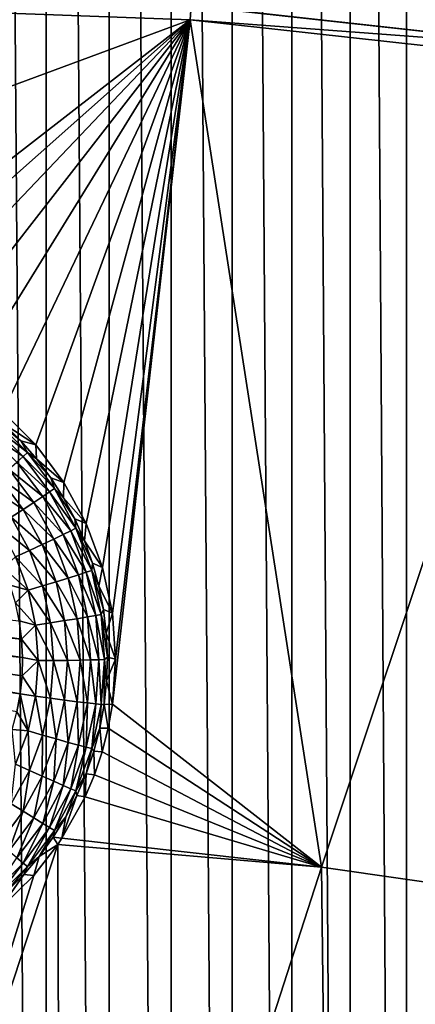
# Model space of a CAD drawing. Header units: metres. Extents: x -24 to 72, y -247 to 22.
# Tile 216 of 256: x 0.82 to 2.21, y -207.09 to -203.63. Entities that reach past the tile are written whole.
import ezdxf

# ---------------------------------------------------------------- set-up
doc = ezdxf.new("R2010")
doc.units = ezdxf.units.M
doc.layers.add('solid_509589_MEDIA_SW0001', color=7, linetype='CONTINUOUS')

msp = doc.modelspace()

# ---------------------------------------------------------------- linework, layer by layer
at = {"layer": 'solid_509589_MEDIA_SW0001'}
for points in [[(2.373114, -187.889389, 309.141022), (2.179888, -188.006851, 309.143585), (2.372946, -218.71814, 309.679138)], [(2.179888, -188.006851, 309.143585), (1.980316, -188.11438, 309.145905), (2.179785, -218.600708, 309.677582)], [(2.179888, -188.006851, 309.143585), (2.179785, -218.600708, 309.677582), (2.372946, -218.71814, 309.679138)], [(1.980316, -188.11438, 309.145905), (1.775186, -188.211441, 309.148041), (1.980191, -218.493179, 309.676178)], [(1.980316, -188.11438, 309.145905), (1.980191, -218.493179, 309.676178), (2.179785, -218.600708, 309.677582)], [(1.775186, -188.211441, 309.148041), (1.564966, -188.297821, 309.149933), (1.774912, -218.396027, 309.674927)], [(1.775186, -188.211441, 309.148041), (1.774912, -218.396027, 309.674927), (1.980191, -218.493179, 309.676178)], [(1.564966, -188.297821, 309.149933), (1.350091, -188.373306, 309.151611), (1.564655, -218.309616, 309.673798)], [(1.564966, -188.297821, 309.149933), (1.564655, -218.309616, 309.673798), (1.774912, -218.396027, 309.674927)], [(1.350091, -188.373306, 309.151611), (1.131405, -188.437576, 309.153076), (1.349869, -218.234161, 309.672852)], [(1.350091, -188.373306, 309.151611), (1.349869, -218.234161, 309.672852), (1.564655, -218.309616, 309.673798)], [(1.131405, -188.437576, 309.153076), (0.909385, -188.490448, 309.154266), (1.131227, -218.169891, 309.672028)], [(1.131405, -188.437576, 309.153076), (1.131227, -218.169891, 309.672028), (1.349869, -218.234161, 309.672852)], [(0.909385, -188.490448, 309.154266), (0.684455, -188.531769, 309.155212), (0.909203, -218.11702, 309.671387)], [(0.909385, -188.490448, 309.154266), (0.909203, -218.11702, 309.671387), (1.131227, -218.169891, 309.672028)], [(0.684455, -188.531769, 309.155212), (0.684233, -218.075684, 309.670898), (0.909203, -218.11702, 309.671387)], [(2.831941, -203.731796, 268.116302), (1.419788, -203.576447, 268.113586), (2.704305, -203.496689, 268.111542)], [(1.416298, -203.626328, 268.11377), (-0.000175, -203.574615, 268.112854), (1.419788, -203.575989, 268.139679)], [(1.416298, -203.626328, 268.11377), (-0.000169, -204.149643, 268.128906), (-0.000175, -203.574615, 268.112854)], [(1.416298, -203.626328, 268.11377), (1.419788, -203.575989, 268.139679), (2.831941, -203.731339, 268.142395)], [(1.419788, -203.575989, 268.139679), (1.419788, -203.576447, 268.113586), (2.831941, -203.731796, 268.116302)], [(2.831941, -203.731339, 268.142395), (1.419788, -203.575989, 268.139679), (2.831941, -203.731796, 268.116302)], [(1.416298, -203.626328, 268.11377), (0, -204.724426, 268.150452), (-0.000169, -204.149643, 268.128906)], [(0.164418, -204.736145, 268.15094), (0, -204.724426, 268.150452), (1.416298, -203.626328, 268.11377)], [(0.32546, -204.771179, 268.152374), (0.164418, -204.736145, 268.15094), (1.416298, -203.626328, 268.11377)], [(0.479879, -204.828827, 268.154785), (0.32546, -204.771179, 268.152374), (1.416298, -203.626328, 268.11377)], [(0.624532, -204.907928, 268.158203), (0.479879, -204.828827, 268.154785), (1.416298, -203.626328, 268.11377)], [(0.756444, -205.006866, 268.162598), (0.624532, -204.907928, 268.158203), (1.416298, -203.626328, 268.11377)], [(0.872899, -205.123627, 268.167999), (0.756444, -205.006866, 268.162598), (1.416298, -203.626328, 268.11377)], [(0.97153, -205.255814, 268.174408), (0.872899, -205.123627, 268.167999), (1.416298, -203.626328, 268.11377)], [(1.050317, -205.400772, 268.181763), (0.97153, -205.255814, 268.174408), (1.416298, -203.626328, 268.11377)], [(1.107629, -205.555542, 268.190033), (1.050317, -205.400772, 268.181763), (1.416298, -203.626328, 268.11377)], [(1.142203, -205.716492, 268.199097), (1.107629, -205.555542, 268.190033), (1.416298, -203.626328, 268.11377)], [(1.153515, -205.878571, 268.20871), (1.142203, -205.716492, 268.199097), (1.416298, -203.626328, 268.11377)], [(1.142409, -206.037262, 268.218597), (1.416298, -203.626328, 268.11377), (1.880037, -206.611633, 268.254089)], [(1.142409, -206.037262, 268.218597), (1.153515, -205.878571, 268.20871), (1.416298, -203.626328, 268.11377)], [(1.416298, -203.626328, 268.11377), (2.831941, -203.731339, 268.142395), (2.824818, -203.781296, 268.116486)], [(1.416298, -203.626328, 268.11377), (2.824818, -203.781296, 268.116486), (1.880037, -206.611633, 268.254089)], [(2.824818, -203.781296, 268.116486), (2.805785, -206.74472, 268.256409), (1.880037, -206.611633, 268.254089)], [(0.759409, -205.050064, 267.862427), (0.756444, -205.006866, 268.162598), (0.872899, -205.123627, 268.167999)], [(0.697981, -205.07695, 267.708923), (0.717051, -205.054123, 267.75589), (0.827437, -205.16449, 267.757813)], [(0.717051, -205.054123, 267.75589), (0.730067, -205.038193, 267.807556), (0.842458, -205.150574, 267.809509)], [(0.827437, -205.16449, 267.757813), (0.717051, -205.054123, 267.75589), (0.842458, -205.150574, 267.809509)], [(0.730067, -205.038193, 267.807556), (0.759409, -205.050064, 267.862427), (0.819245, -205.109085, 267.863464)], [(0.842458, -205.150574, 267.809509), (0.730067, -205.038193, 267.807556), (0.819245, -205.109085, 267.863464)], [(0.819245, -205.109085, 267.863464), (0.759409, -205.050064, 267.862427), (0.872899, -205.123627, 268.167999)], [(0.805429, -205.184387, 267.710785), (0.697981, -205.07695, 267.708923), (0.827437, -205.16449, 267.757813)], [(0.874504, -205.172409, 267.864563), (0.819245, -205.109085, 267.863464), (0.872899, -205.123627, 268.167999)], [(0.842458, -205.150574, 267.809509), (0.819245, -205.109085, 267.863464), (0.874504, -205.172409, 267.864563)], [(0.874504, -205.172409, 267.864563), (0.872899, -205.123627, 268.167999), (0.97153, -205.255814, 268.174408)], [(0.805429, -205.184387, 267.710785), (0.827437, -205.16449, 267.757813), (0.92099, -205.289444, 267.76001)], [(0.827437, -205.16449, 267.757813), (0.842458, -205.150574, 267.809509), (0.937711, -205.277802, 267.811737)], [(0.92099, -205.289444, 267.76001), (0.827437, -205.16449, 267.757813), (0.937711, -205.277802, 267.811737)], [(0.842458, -205.150574, 267.809509), (0.874504, -205.172409, 267.864563), (0.924874, -205.239685, 267.865753)], [(0.937711, -205.277802, 267.811737), (0.842458, -205.150574, 267.809509), (0.924874, -205.239685, 267.865753)], [(0.924874, -205.239685, 267.865753), (0.874504, -205.172409, 267.864563), (0.97153, -205.255814, 268.174408)], [(0.777192, -205.209564, 267.670044), (0.805429, -205.184387, 267.710785), (0.896493, -205.306015, 267.712921)], [(0.896493, -205.306015, 267.712921), (0.805429, -205.184387, 267.710785), (0.92099, -205.289444, 267.76001)], [(0.70609, -205.272186, 267.612701), (0.743695, -205.239182, 267.636963), (0.827774, -205.351471, 267.638916)], [(0.743695, -205.239182, 267.636963), (0.777192, -205.209564, 267.670044), (0.865061, -205.326935, 267.672089)], [(0.827774, -205.351471, 267.638916), (0.743695, -205.239182, 267.636963), (0.865061, -205.326935, 267.672089)], [(0.865061, -205.326935, 267.672089), (0.777192, -205.209564, 267.670044), (0.896493, -205.306015, 267.712921)], [(0.970076, -205.310532, 267.866974), (0.924874, -205.239685, 267.865753), (0.97153, -205.255814, 268.174408)], [(0.937711, -205.277802, 267.811737), (0.924874, -205.239685, 267.865753), (0.970076, -205.310532, 267.866974)], [(0.785914, -205.378799, 267.614563), (0.70609, -205.272186, 267.612701), (0.827774, -205.351471, 267.638916)], [(0.970076, -205.310532, 267.866974), (0.97153, -205.255814, 268.174408), (1.050317, -205.400772, 268.181763)], [(0.865061, -205.326935, 267.672089), (0.896493, -205.306015, 267.712921), (0.969317, -205.439362, 267.71524)], [(0.896493, -205.306015, 267.712921), (0.92099, -205.289444, 267.76001), (0.995805, -205.426437, 267.76239)], [(0.969317, -205.439362, 267.71524), (0.896493, -205.306015, 267.712921), (0.995805, -205.426437, 267.76239)], [(0.92099, -205.289444, 267.76001), (0.937711, -205.277802, 267.811737), (1.013886, -205.417282, 267.814178)], [(0.995805, -205.426437, 267.76239), (0.92099, -205.289444, 267.76001), (1.013886, -205.417282, 267.814178)], [(0.937711, -205.277802, 267.811737), (0.970076, -205.310532, 267.866974), (1.009855, -205.384567, 267.868256)], [(1.013886, -205.417282, 267.814178), (0.937711, -205.277802, 267.811737), (1.009855, -205.384567, 267.868256)], [(1.009855, -205.384567, 267.868256), (0.970076, -205.310532, 267.866974), (1.050317, -205.400772, 268.181763)], [(0.827774, -205.351471, 267.638916), (0.865061, -205.326935, 267.672089), (0.93533, -205.455597, 267.674316)], [(0.93533, -205.455597, 267.674316), (0.865061, -205.326935, 267.672089), (0.969317, -205.439362, 267.71524)], [(0.84975, -205.495697, 267.616608), (0.740919, -205.40799, 267.599854), (0.785914, -205.378799, 267.614563)], [(0.785914, -205.378799, 267.614563), (0.827774, -205.351471, 267.638916), (0.895013, -205.474594, 267.641083)], [(0.84975, -205.495697, 267.616608), (0.785914, -205.378799, 267.614563), (0.895013, -205.474594, 267.641083)], [(0.895013, -205.474594, 267.641083), (0.827774, -205.351471, 267.638916), (0.93533, -205.455597, 267.674316)], [(0.84975, -205.495697, 267.616608), (0.801098, -205.518173, 267.601776), (0.740919, -205.40799, 267.599854)], [(1.04399, -205.461365, 267.869598), (1.009855, -205.384567, 267.868256), (1.050317, -205.400772, 268.181763)], [(1.013886, -205.417282, 267.814178), (1.009855, -205.384567, 267.868256), (1.04399, -205.461365, 267.869598)], [(1.04399, -205.461365, 267.869598), (1.050317, -205.400772, 268.181763), (1.107629, -205.555542, 268.190033)], [(0.93533, -205.455597, 267.674316), (0.969317, -205.439362, 267.71524), (1.02242, -205.581711, 267.717712)], [(0.969317, -205.439362, 267.71524), (0.995805, -205.426437, 267.76239), (1.05036, -205.572678, 267.764954)], [(1.02242, -205.581711, 267.717712), (0.969317, -205.439362, 267.71524), (1.05036, -205.572678, 267.764954)], [(0.995805, -205.426437, 267.76239), (1.013886, -205.417282, 267.814178), (1.069431, -205.566177, 267.816772)], [(1.05036, -205.572678, 267.764954), (0.995805, -205.426437, 267.76239), (1.069431, -205.566177, 267.816772)], [(1.013886, -205.417282, 267.814178), (1.04399, -205.461365, 267.869598), (1.07229, -205.540497, 267.871002)], [(1.069431, -205.566177, 267.816772), (1.013886, -205.417282, 267.814178), (1.07229, -205.540497, 267.871002)], [(0.84975, -205.495697, 267.616608), (0.895013, -205.474594, 267.641083), (0.944043, -205.606033, 267.643372)], [(0.895013, -205.474594, 267.641083), (0.93533, -205.455597, 267.674316), (0.98657, -205.592957, 267.676727)], [(0.944043, -205.606033, 267.643372), (0.895013, -205.474594, 267.641083), (0.98657, -205.592957, 267.676727)], [(0.98657, -205.592957, 267.676727), (0.93533, -205.455597, 267.674316), (1.02242, -205.581711, 267.717712)], [(1.07229, -205.540497, 267.871002), (1.04399, -205.461365, 267.869598), (1.107629, -205.555542, 268.190033)], [(0.801098, -205.518173, 267.601776), (0.84498, -205.635818, 267.603851), (0.758378, -205.557556, 267.597382)], [(0.896299, -205.620483, 267.618805), (0.801098, -205.518173, 267.601776), (0.84975, -205.495697, 267.616608)], [(0.896299, -205.620483, 267.618805), (0.84498, -205.635818, 267.603851), (0.801098, -205.518173, 267.601776)], [(0.896299, -205.620483, 267.618805), (0.84975, -205.495697, 267.616608), (0.944043, -205.606033, 267.643372)], [(1.069431, -205.566177, 267.816772), (1.07229, -205.540497, 267.871002), (1.094596, -205.621521, 267.872406)], [(1.094596, -205.621521, 267.872406), (1.07229, -205.540497, 267.871002), (1.107629, -205.555542, 268.190033)], [(0.822134, -205.807816, 267.601776), (-0.787879, -205.640594, 267.598846), (-0.766352, -205.579453, 267.597778)], [(0.822134, -205.807816, 267.601776), (-0.766352, -205.579453, 267.597778), (0.813621, -205.743515, 267.600647)], [(0.84498, -205.635818, 267.603851), (0.781666, -205.618073, 267.59845), (0.758378, -205.557556, 267.597382)], [(0.98657, -205.592957, 267.676727), (1.02242, -205.581711, 267.717712), (1.05472, -205.730179, 267.720306)], [(1.02242, -205.581711, 267.717712), (1.05036, -205.572678, 267.764954), (1.083544, -205.725204, 267.767609)], [(1.05472, -205.730179, 267.720306), (1.02242, -205.581711, 267.717712), (1.083544, -205.725204, 267.767609)], [(1.05036, -205.572678, 267.764954), (1.069431, -205.566177, 267.816772), (1.103218, -205.721466, 267.819489)], [(1.083544, -205.725204, 267.767609), (1.05036, -205.572678, 267.764954), (1.103218, -205.721466, 267.819489)], [(1.069431, -205.566177, 267.816772), (1.094596, -205.621521, 267.872406), (1.110783, -205.703995, 267.87384)], [(1.103218, -205.721466, 267.819489), (1.069431, -205.566177, 267.816772), (1.110783, -205.703995, 267.87384)], [(1.094596, -205.621521, 267.872406), (1.107629, -205.555542, 268.190033), (1.142203, -205.716492, 268.199097)], [(0.84498, -205.635818, 267.603851), (0.80011, -205.680176, 267.599548), (0.781666, -205.618073, 267.59845)], [(0.924613, -205.75061, 267.621063), (0.84498, -205.635818, 267.603851), (0.896299, -205.620483, 267.618805)], [(0.896299, -205.620483, 267.618805), (0.944043, -205.606033, 267.643372), (0.973866, -205.743103, 267.645752)], [(0.924613, -205.75061, 267.621063), (0.896299, -205.620483, 267.618805), (0.973866, -205.743103, 267.645752)], [(0.944043, -205.606033, 267.643372), (0.98657, -205.592957, 267.676727), (1.017737, -205.736206, 267.67923)], [(0.973866, -205.743103, 267.645752), (0.944043, -205.606033, 267.643372), (1.017737, -205.736206, 267.67923)], [(1.017737, -205.736206, 267.67923), (0.98657, -205.592957, 267.676727), (1.05472, -205.730179, 267.720306)], [(1.110783, -205.703995, 267.87384), (1.094596, -205.621521, 267.872406), (1.142203, -205.716492, 268.199097)], [(0.825558, -205.872543, 267.602905), (-0.804501, -205.702988, 267.599945), (-0.787879, -205.640594, 267.598846)], [(0.825558, -205.872543, 267.602905), (-0.787879, -205.640594, 267.598846), (0.822134, -205.807816, 267.601776)], [(0.84498, -205.635818, 267.603851), (0.871671, -205.758499, 267.605988), (0.80011, -205.680176, 267.599548)], [(0.924613, -205.75061, 267.621063), (0.871671, -205.758499, 267.605988), (0.84498, -205.635818, 267.603851)], [(0.871671, -205.758499, 267.605988), (0.813621, -205.743515, 267.600647), (0.80011, -205.680176, 267.599548)], [(0.817245, -206.001221, 267.605133), (-0.81616, -205.766403, 267.601044), (-0.804501, -205.702988, 267.599945)], [(0.823927, -205.937088, 267.604034), (-0.804501, -205.702988, 267.599945), (0.825558, -205.872543, 267.602905)], [(0.817245, -206.001221, 267.605133), (-0.804501, -205.702988, 267.599945), (0.823927, -205.937088, 267.604034)], [(1.05472, -205.730179, 267.720306), (1.083544, -205.725204, 267.767609), (1.094681, -205.88089, 267.770325)], [(1.083544, -205.725204, 267.767609), (1.103218, -205.721466, 267.819489), (1.114557, -205.87999, 267.822266)], [(1.094681, -205.88089, 267.770325), (1.083544, -205.725204, 267.767609), (1.114557, -205.87999, 267.822266)], [(1.103218, -205.721466, 267.819489), (1.110783, -205.703995, 267.87384), (1.120762, -205.78743, 267.875305)], [(1.103218, -205.721466, 267.819489), (1.120762, -205.78743, 267.875305), (1.124476, -205.871384, 267.87677)], [(1.114557, -205.87999, 267.822266), (1.103218, -205.721466, 267.819489), (1.124476, -205.871384, 267.87677)], [(1.120762, -205.78743, 267.875305), (1.110783, -205.703995, 267.87384), (1.142203, -205.716492, 268.199097)], [(1.120762, -205.78743, 267.875305), (1.142203, -205.716492, 268.199097), (1.153515, -205.878571, 268.20871)], [(0.871671, -205.758499, 267.605988), (0.822134, -205.807816, 267.601776), (0.813621, -205.743515, 267.600647)], [(0.871671, -205.758499, 267.605988), (0.880629, -205.883728, 267.608185), (0.822134, -205.807816, 267.601776)], [(0.934115, -205.883453, 267.623383), (0.871671, -205.758499, 267.605988), (0.924613, -205.75061, 267.621063)], [(0.934115, -205.883453, 267.623383), (0.880629, -205.883728, 267.608185), (0.871671, -205.758499, 267.605988)], [(0.924613, -205.75061, 267.621063), (0.973866, -205.743103, 267.645752), (0.983875, -205.883026, 267.648193)], [(0.934115, -205.883453, 267.623383), (0.924613, -205.75061, 267.621063), (0.983875, -205.883026, 267.648193)], [(0.973866, -205.743103, 267.645752), (1.017737, -205.736206, 267.67923), (1.028197, -205.882431, 267.681793)], [(0.983875, -205.883026, 267.648193), (0.973866, -205.743103, 267.645752), (1.028197, -205.882431, 267.681793)], [(1.017737, -205.736206, 267.67923), (1.05472, -205.730179, 267.720306), (1.06556, -205.881714, 267.722961)], [(1.028197, -205.882431, 267.681793), (1.017737, -205.736206, 267.67923), (1.06556, -205.881714, 267.722961)], [(1.06556, -205.881714, 267.722961), (1.05472, -205.730179, 267.720306), (1.094681, -205.88089, 267.770325)], [(0.805587, -206.064636, 267.606232), (-0.81616, -205.766403, 267.601044), (0.817245, -206.001221, 267.605133)], [(1.124476, -205.871384, 267.87677), (1.120762, -205.78743, 267.875305), (1.153515, -205.878571, 268.20871)], [(0.880629, -205.883728, 267.608185), (0.825558, -205.872543, 267.602905), (0.822134, -205.807816, 267.601776)], [(0.880629, -205.883728, 267.608185), (0.823927, -205.937088, 267.604034), (0.825558, -205.872543, 267.602905)], [(0.880629, -205.883728, 267.608185), (0.871671, -206.008957, 267.610352), (0.823927, -205.937088, 267.604034)], [(0.924613, -206.016296, 267.625702), (0.871671, -206.008957, 267.610352), (0.880629, -205.883728, 267.608185)], [(0.934115, -205.883453, 267.623383), (0.924613, -206.016296, 267.625702), (0.880629, -205.883728, 267.608185)], [(0.934115, -205.883453, 267.623383), (0.973866, -206.022949, 267.650635), (0.924613, -206.016296, 267.625702)], [(0.934115, -205.883453, 267.623383), (0.983875, -205.883026, 267.648193), (0.973866, -206.022949, 267.650635)], [(0.983875, -205.883026, 267.648193), (1.017737, -206.028671, 267.684326), (0.973866, -206.022949, 267.650635)], [(0.983875, -205.883026, 267.648193), (1.028197, -205.882431, 267.681793), (1.017737, -206.028671, 267.684326)], [(1.028197, -205.882431, 267.681793), (1.05472, -206.033264, 267.725616), (1.017737, -206.028671, 267.684326)], [(1.028197, -205.882431, 267.681793), (1.06556, -205.881714, 267.722961), (1.05472, -206.033264, 267.725616)], [(1.06556, -205.881714, 267.722961), (1.083544, -206.036575, 267.773041), (1.05472, -206.033264, 267.725616)], [(1.06556, -205.881714, 267.722961), (1.094681, -205.88089, 267.770325), (1.083544, -206.036575, 267.773041)], [(1.094681, -205.88089, 267.770325), (1.103218, -206.038498, 267.825012), (1.083544, -206.036575, 267.773041)], [(1.094681, -205.88089, 267.770325), (1.114557, -205.87999, 267.822266), (1.103218, -206.038498, 267.825012)], [(1.103218, -206.038498, 267.825012), (1.114557, -205.87999, 267.822266), (1.113061, -206.038956, 267.8797)], [(1.114557, -205.87999, 267.822266), (1.121904, -205.955383, 267.878235), (1.113061, -206.038956, 267.8797)], [(1.114557, -205.87999, 267.822266), (1.124476, -205.871384, 267.87677), (1.121904, -205.955383, 267.878235)], [(1.121904, -205.955383, 267.878235), (1.124476, -205.871384, 267.87677), (1.153515, -205.878571, 268.20871)], [(1.121904, -205.955383, 267.878235), (1.153515, -205.878571, 268.20871), (1.142409, -206.037262, 268.218597)], [(0.871671, -206.008957, 267.610352), (0.817245, -206.001221, 267.605133), (0.823927, -205.937088, 267.604034)], [(1.121904, -205.955383, 267.878235), (1.142409, -206.037262, 268.218597), (1.113061, -206.038956, 267.8797)], [(0.84498, -206.131638, 267.612488), (0.805587, -206.064636, 267.606232), (0.817245, -206.001221, 267.605133)], [(0.84498, -206.131638, 267.612488), (0.817245, -206.001221, 267.605133), (0.871671, -206.008957, 267.610352)], [(0.896299, -206.146439, 267.62796), (0.84498, -206.131638, 267.612488), (0.871671, -206.008957, 267.610352)], [(0.896299, -206.146439, 267.62796), (0.871671, -206.008957, 267.610352), (0.924613, -206.016296, 267.625702)], [(0.896299, -206.146439, 267.62796), (0.924613, -206.016296, 267.625702), (0.944043, -206.160019, 267.653046)], [(0.944043, -206.160019, 267.653046), (0.924613, -206.016296, 267.625702), (0.973866, -206.022949, 267.650635)], [(0.944043, -206.160019, 267.653046), (0.973866, -206.022949, 267.650635), (0.98657, -206.171921, 267.686829)], [(0.98657, -206.171921, 267.686829), (0.973866, -206.022949, 267.650635), (1.017737, -206.028671, 267.684326)], [(0.98657, -206.171921, 267.686829), (1.017737, -206.028671, 267.684326), (1.02242, -206.181717, 267.72821)], [(1.02242, -206.181717, 267.72821), (1.017737, -206.028671, 267.684326), (1.05472, -206.033264, 267.725616)], [(1.02242, -206.181717, 267.72821), (1.05472, -206.033264, 267.725616), (1.05036, -206.189102, 267.775696)], [(1.05036, -206.189102, 267.775696), (1.05472, -206.033264, 267.725616), (1.083544, -206.036575, 267.773041)], [(1.05036, -206.189102, 267.775696), (1.083544, -206.036575, 267.773041), (1.069431, -206.193787, 267.827728)], [(1.069431, -206.193787, 267.827728), (1.083544, -206.036575, 267.773041), (1.103218, -206.038498, 267.825012)], [(1.069431, -206.193787, 267.827728), (1.103218, -206.038498, 267.825012), (1.097997, -206.121643, 267.881134)], [(1.097997, -206.121643, 267.881134), (1.103218, -206.038498, 267.825012), (1.113061, -206.038956, 267.8797)], [(1.097997, -206.121643, 267.881134), (1.113061, -206.038956, 267.8797), (1.127336, -206.121918, 268.224091)], [(1.113061, -206.038956, 267.8797), (1.142409, -206.037262, 268.218597), (1.127336, -206.121918, 268.224091)], [(1.127336, -206.121918, 268.224091), (1.142409, -206.037262, 268.218597), (1.880037, -206.611633, 268.254089)], [(0.84498, -206.131638, 267.612488), (0.788965, -206.127014, 267.60733), (0.805587, -206.064636, 267.606232)], [(0.84498, -206.131638, 267.612488), (0.801098, -206.249268, 267.614563), (0.788965, -206.127014, 267.60733)], [(0.84975, -206.271225, 267.630157), (0.801098, -206.249268, 267.614563), (0.84498, -206.131638, 267.612488)], [(0.84975, -206.271225, 267.630157), (0.84498, -206.131638, 267.612488), (0.896299, -206.146439, 267.62796)], [(1.069431, -206.193787, 267.827728), (1.097997, -206.121643, 267.881134), (1.076795, -206.202957, 267.882568)], [(1.097997, -206.121643, 267.881134), (1.106051, -206.205032, 268.229614), (1.076795, -206.202957, 267.882568)], [(1.097997, -206.121643, 267.881134), (1.127336, -206.121918, 268.224091), (1.106051, -206.205032, 268.229614)], [(1.106051, -206.205032, 268.229614), (1.127336, -206.121918, 268.224091), (1.880037, -206.611633, 268.254089)], [(0.84975, -206.271225, 267.630157), (0.896299, -206.146439, 267.62796), (0.895013, -206.291458, 267.655334)], [(0.896299, -206.146439, 267.62796), (0.944043, -206.160019, 267.653046), (0.895013, -206.291458, 267.655334)], [(0.895013, -206.291458, 267.655334), (0.944043, -206.160019, 267.653046), (0.93533, -206.30928, 267.68924)], [(0.944043, -206.160019, 267.653046), (0.98657, -206.171921, 267.686829), (0.93533, -206.30928, 267.68924)], [(0.93533, -206.30928, 267.68924), (0.98657, -206.171921, 267.686829), (0.969317, -206.324081, 267.730682)], [(0.98657, -206.171921, 267.686829), (1.02242, -206.181717, 267.72821), (0.969317, -206.324081, 267.730682)], [(0.969317, -206.324081, 267.730682), (1.02242, -206.181717, 267.72821), (0.995805, -206.335342, 267.778259)], [(1.02242, -206.181717, 267.72821), (1.05036, -206.189102, 267.775696), (0.995805, -206.335342, 267.778259)], [(0.995805, -206.335342, 267.778259), (1.05036, -206.189102, 267.775696), (1.013886, -206.342697, 267.830322)], [(1.05036, -206.189102, 267.775696), (1.069431, -206.193787, 267.827728), (1.013886, -206.342697, 267.830322)], [(1.013886, -206.342697, 267.830322), (1.069431, -206.193787, 267.827728), (1.049575, -206.282471, 267.883942)], [(1.069431, -206.193787, 267.827728), (1.076795, -206.202957, 267.882568), (1.049575, -206.282471, 267.883942)], [(1.076795, -206.202957, 267.882568), (1.078772, -206.285995, 268.235138), (1.049575, -206.282471, 267.883942)], [(1.076795, -206.202957, 267.882568), (1.106051, -206.205032, 268.229614), (1.078772, -206.285995, 268.235138)], [(1.078772, -206.285995, 268.235138), (1.106051, -206.205032, 268.229614), (1.880037, -206.611633, 268.254089)], [(0.785914, -206.388107, 267.632202), (0.801098, -206.249268, 267.614563), (0.84975, -206.271225, 267.630157)], [(0.785914, -206.388107, 267.632202), (0.84975, -206.271225, 267.630157), (0.827774, -206.414566, 267.657471)], [(0.84975, -206.271225, 267.630157), (0.895013, -206.291458, 267.655334), (0.827774, -206.414566, 267.657471)], [(1.013886, -206.342697, 267.830322), (1.049575, -206.282471, 267.883942), (1.016487, -206.359726, 267.885284)], [(1.049575, -206.282471, 267.883942), (1.045854, -206.364105, 268.240601), (1.016487, -206.359726, 267.885284)], [(1.049575, -206.282471, 267.883942), (1.078772, -206.285995, 268.235138), (1.045854, -206.364105, 268.240601)], [(0.827774, -206.414566, 267.657471), (0.895013, -206.291458, 267.655334), (0.865061, -206.437943, 267.691467)], [(0.895013, -206.291458, 267.655334), (0.93533, -206.30928, 267.68924), (0.865061, -206.437943, 267.691467)], [(0.865061, -206.437943, 267.691467), (0.93533, -206.30928, 267.68924), (0.896493, -206.457428, 267.733002)], [(0.93533, -206.30928, 267.68924), (0.969317, -206.324081, 267.730682), (0.896493, -206.457428, 267.733002)], [(1.045854, -206.364105, 268.240601), (1.078772, -206.285995, 268.235138), (1.880037, -206.611633, 268.254089)], [(0.896493, -206.457428, 267.733002), (0.969317, -206.324081, 267.730682), (0.92099, -206.472336, 267.78064)], [(0.969317, -206.324081, 267.730682), (0.995805, -206.335342, 267.778259), (0.92099, -206.472336, 267.78064)], [(0.92099, -206.472336, 267.78064), (0.995805, -206.335342, 267.778259), (0.937711, -206.482178, 267.832764)], [(0.995805, -206.335342, 267.778259), (1.013886, -206.342697, 267.830322), (0.937711, -206.482178, 267.832764)], [(0.937711, -206.482178, 267.832764), (1.013886, -206.342697, 267.830322), (0.977719, -206.434296, 267.886597)], [(1.013886, -206.342697, 267.830322), (1.016487, -206.359726, 267.885284), (0.977719, -206.434296, 267.886597)], [(1.016487, -206.359726, 267.885284), (1.045854, -206.364105, 268.240601), (0.964568, -206.510071, 268.251129)], [(1.016487, -206.359726, 267.885284), (0.964568, -206.510071, 268.251129), (0.977719, -206.434296, 267.886597)], [(0.964568, -206.510071, 268.251129), (1.045854, -206.364105, 268.240601), (1.880037, -206.611633, 268.254089)], [(0.785914, -206.388107, 267.632202), (0.827774, -206.414566, 267.657471), (0.743695, -206.526871, 267.659454)], [(0.743695, -206.526871, 267.659454), (0.827774, -206.414566, 267.657471), (0.777192, -206.555313, 267.693512)], [(0.827774, -206.414566, 267.657471), (0.865061, -206.437943, 267.691467), (0.777192, -206.555313, 267.693512)], [(0.777192, -206.555313, 267.693512), (0.865061, -206.437943, 267.691467), (0.805429, -206.579056, 267.735138)], [(0.865061, -206.437943, 267.691467), (0.896493, -206.457428, 267.733002), (0.805429, -206.579056, 267.735138)], [(0.977719, -206.434296, 267.886597), (0.964568, -206.510071, 268.251129), (0.933485, -206.505753, 267.887848)], [(0.937711, -206.482178, 267.832764), (0.977719, -206.434296, 267.886597), (0.933485, -206.505753, 267.887848)], [(0.805429, -206.579056, 267.735138), (0.896493, -206.457428, 267.733002), (0.827437, -206.59729, 267.782837)], [(0.896493, -206.457428, 267.733002), (0.92099, -206.472336, 267.78064), (0.827437, -206.59729, 267.782837)], [(0.827437, -206.59729, 267.782837), (0.92099, -206.472336, 267.78064), (0.842458, -206.609406, 267.834991)], [(0.92099, -206.472336, 267.78064), (0.937711, -206.482178, 267.832764), (0.842458, -206.609406, 267.834991)], [(0.842458, -206.609406, 267.834991), (0.937711, -206.482178, 267.832764), (0.884034, -206.573715, 267.889038)], [(0.937711, -206.482178, 267.832764), (0.933485, -206.505753, 267.887848), (0.884034, -206.573715, 267.889038)], [(0.933485, -206.505753, 267.887848), (0.94952, -206.532425, 268.252777), (0.884034, -206.573715, 267.889038)], [(0.933485, -206.505753, 267.887848), (0.964568, -206.510071, 268.251129), (0.94952, -206.532425, 268.252777)], [(0.964568, -206.510071, 268.251129), (1.880037, -206.611633, 268.254089), (0.94952, -206.532425, 268.252777)], [(0.94952, -206.532425, 268.252777), (0.959556, -209.460052, 268.535492), (0.000014, -209.42601, 268.534912)], [(0.864751, -206.640808, 268.260956), (0.94952, -206.532425, 268.252777), (0.000014, -209.42601, 268.534912)], [(0.884034, -206.573715, 267.889038), (0.94952, -206.532425, 268.252777), (0.864751, -206.640808, 268.260956)], [(0.94952, -206.532425, 268.252777), (1.880037, -206.611633, 268.254089), (0.959556, -209.460052, 268.535492)], [(0.805429, -206.579056, 267.735138), (0.827437, -206.59729, 267.782837), (0.717051, -206.707657, 267.78476)], [(0.884034, -206.573715, 267.889038), (0.864751, -206.640808, 268.260956), (0.829642, -206.637787, 267.890137)], [(0.842458, -206.609406, 267.834991), (0.884034, -206.573715, 267.889038), (0.829642, -206.637787, 267.890137)], [(0.717051, -206.707657, 267.78476), (0.827437, -206.59729, 267.782837), (0.730067, -206.721771, 267.836945)], [(0.827437, -206.59729, 267.782837), (0.842458, -206.609406, 267.834991), (0.730067, -206.721771, 267.836945)], [(0.730067, -206.721771, 267.836945), (0.842458, -206.609406, 267.834991), (0.770614, -206.697617, 267.891174)], [(0.842458, -206.609406, 267.834991), (0.829642, -206.637787, 267.890137), (0.770614, -206.697617, 267.891174)], [(1.880037, -206.611633, 268.254089), (1.914289, -209.561981, 268.537262), (0.959556, -209.460052, 268.535492)], [(1.880037, -206.611633, 268.254089), (2.805785, -206.74472, 268.256409), (1.914289, -209.561981, 268.537262)], [(0.748568, -206.754974, 268.269836), (0.864751, -206.640808, 268.260956), (0.000014, -209.42601, 268.534912)], [(0.829642, -206.637787, 267.890137), (0.864751, -206.640808, 268.260956), (0.748568, -206.754974, 268.269836)], [(0.829642, -206.637787, 267.890137), (0.748568, -206.754974, 268.269836), (0.770614, -206.697617, 267.891174)], [(2.805785, -206.74472, 268.256409), (2.8594, -209.731293, 268.540222), (1.914289, -209.561981, 268.537262)]]:
    msp.add_3dface(points, dxfattribs=at)

doc.saveas('drawing.dxf')
